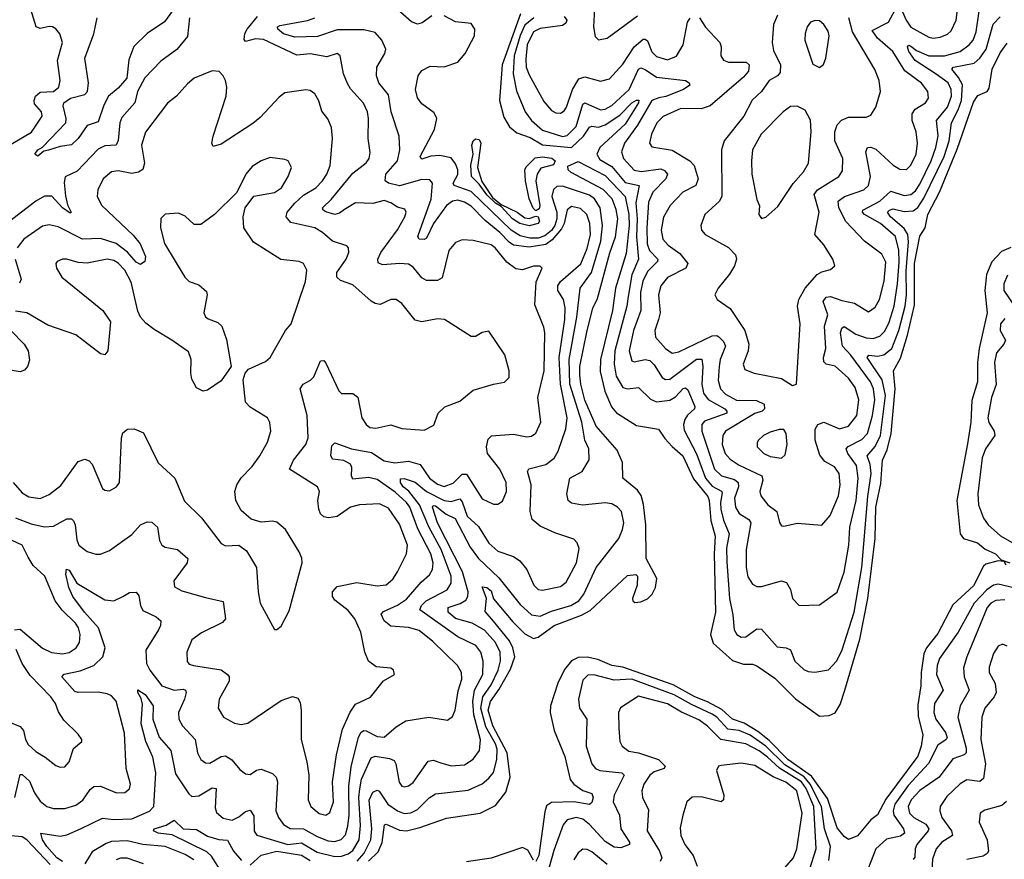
# Model space of a CAD drawing. Extents: x 2143765 to 2212931, y 878955 to 1017455.
# Tile 47 of 256: x 2149923 to 2154333, y 912498 to 916257. Entities that reach past the tile are written whole.
import ezdxf

# ---------------------------------------------------------------- set-up
doc = ezdxf.new("R2010")
doc.units = 0

msp = doc.modelspace()

# ---------------------------------------------------------------- linework, layer by layer
at = {"layer": '0CON20XD'}
for points in [[(2149885, 915699.5), (2149976.8, 915753.2), (2150024.4, 915825), (2150021.4, 915845), (2149989.7, 915879.7), (2149987.8, 915895), (2149994.8, 915915.2), (2150015, 915931.9), (2150074.2, 915935), (2150099.1, 915955), (2150104.6, 915985.4), (2150092.2, 916075), (2150115.4, 916155), (2150103.9, 916193.9), (2150085.9, 916215.9), (2150070, 916225), (2150055, 916227.3), (2150015, 916216.9), (2149996.7, 916225), (2149961.1, 916341.1), (2149939.5, 916365), (2149894.2, 916385)], [(2150671, 916385), (2150572.3, 916247.7), (2150495, 916195.3), (2150435, 916136.5), (2150412.6, 916077.4), (2150402.8, 915995), (2150365, 915950), (2150321.6, 915915), (2150299.8, 915875), (2150275, 915800), (2150226, 915784), (2150185, 915725.7), (2150155, 915697.5), (2150105, 915690), (2150053, 915673), (2150031.4, 915668.6), (2150005, 915645.8), (2149991.9, 915655), (2150004.3, 915675), (2150025, 915686), (2150130, 915795), (2150132.2, 915815), (2150118.6, 915871.4), (2150120.4, 915885), (2150150.8, 915905), (2150215, 915921.8), (2150227.7, 915935), (2150232, 915975), (2150215.9, 916085), (2150255.6, 916194.4), (2150271.1, 916265)], [(2153866.5, 916316.5), (2153892.8, 916255), (2153915, 916223.8), (2153995, 916179.5), (2154015, 916174.6), (2154045, 916178.7), (2154078.2, 916191.7), (2154095, 916206.7), (2154117.8, 916255), (2154133.1, 916385)], [(2151768.8, 916275), (2151726.6, 916243.4), (2151705, 916236.9), (2151677.8, 916247.8), (2151605, 916312)], [(2152225.7, 916265), (2152185, 916232.6), (2152165, 916186.4), (2152138.1, 916095), (2152134, 916015), (2152148.6, 915938.6), (2152187.8, 915845), (2152215.3, 915805), (2152265, 915761.9), (2152355, 915734.5), (2152375, 915738.3), (2152415, 915779.3), (2152445, 915878.9), (2152455, 915884.7), (2152525, 915853.9), (2152545, 915857), (2152575, 915872.7), (2152653.1, 915945), (2152694.8, 916035), (2152705, 916041.9), (2152725, 916034.8), (2152775, 915999.6), (2152905.4, 915985.4), (2152922, 915975), (2152925, 915963.8), (2152896.7, 915945), (2152816.9, 915913.1), (2152785, 915906.6), (2152755, 915894.7), (2152690.3, 915785), (2152631.6, 915705), (2152617.9, 915665), (2152627.9, 915635), (2152675, 915583.9), (2152706.7, 915576.7), (2152795, 915590), (2152811.5, 915581.5), (2152824.2, 915565), (2152816.5, 915545), (2152759.6, 915485), (2152739.4, 915440.6), (2152731.5, 915325), (2152733.6, 915253.6), (2152744.2, 915224.2), (2152781.1, 915185), (2152779.2, 915175), (2152735, 915129.1), (2152713.6, 915086.4), (2152703.6, 915035), (2152704.4, 914955), (2152672, 914865), (2152653.4, 914775), (2152665, 914729.4), (2152675, 914724.6), (2152725, 914736.2), (2152745, 914731.8), (2152765, 914712.5), (2152801.2, 914655), (2152815, 914646.8), (2152835, 914648.2), (2152955, 914736.5), (2152977.9, 914737.9), (2152983.4, 914705), (2152977.6, 914625), (2152986.3, 914585), (2153006.1, 914556.1), (2153080.7, 914515), (2153090.5, 914505), (2153090.8, 914495), (2152990.1, 914459.9), (2152978.3, 914445), (2152978.7, 914415), (2153035.6, 914245), (2153066.8, 914215), (2153125, 914198.2), (2153141.2, 914185), (2153142, 914165), (2153123.9, 914115), (2153129, 914075), (2153145.9, 914045.9), (2153189, 914019), (2153197.1, 914005), (2153177.4, 913885), (2153176.7, 913805), (2153185, 913762), (2153205, 913730), (2153225, 913719.5), (2153245, 913719.6), (2153335.4, 913745.4), (2153357.2, 913737.2), (2153375, 913706.7), (2153384.3, 913665), (2153414.4, 913634.4), (2153505, 913637.5), (2153585, 913694.2), (2153615.8, 913784.2), (2153636.5, 913905), (2153641.4, 913985), (2153668.9, 914105), (2153678.6, 914205), (2153670.6, 914260.6), (2153631.9, 914315), (2153624.7, 914335), (2153633.9, 914346.1), (2153695, 914377), (2153720.4, 914405), (2153743.1, 914485), (2153752.5, 914555), (2153746.7, 914605), (2153733, 914635), (2153645, 914755.7), (2153608.1, 914795), (2153599.3, 914855), (2153605, 914875.6), (2153615, 914883.1), (2153668.7, 914848.7), (2153715, 914832.7), (2153745, 914830), (2153775, 914839.5), (2153797.3, 914862.7), (2153817, 914903), (2153839.1, 914975), (2153855.1, 915074.9), (2153861.4, 915171.4), (2153860.6, 915225), (2153845, 915286.5), (2153778.8, 915345), (2153707.5, 915385), (2153697.5, 915395), (2153699.1, 915405), (2153775.8, 915445), (2153825, 915490), (2153885, 915469.8), (2153915, 915473.9), (2153935, 915491), (2153955, 915521.2), (2154005.1, 915625), (2154026.7, 915685), (2154037, 915737), (2154029, 915805), (2154078.1, 915865), (2154096.6, 915915), (2154094.8, 915945), (2154081.5, 915975), (2154027.2, 916012.8), (2153933.4, 916075), (2153905.3, 916115), (2153900, 916135), (2153905, 916142.5), (2153915, 916138.8), (2153939.5, 916119.5), (2153995.1, 916095.1), (2154064.4, 916095.6), (2154135, 916114.7), (2154176, 916144), (2154192.9, 916165), (2154207.1, 916202.9), (2154220.2, 916295)], [(2152497.2, 916305), (2152493.8, 916225), (2152501.1, 916181.1), (2152515, 916167.1), (2152555, 916174.5), (2152690.8, 916275)], [(2153326.5, 914006.5), (2153335, 913991.2), (2153345, 913988.8), (2153405, 914002.9), (2153515, 913994), (2153553, 914037), (2153590, 914125), (2153598.2, 914175), (2153592.9, 914225), (2153572.5, 914255), (2153528.7, 914278.7), (2153506.7, 914306.7), (2153486.5, 914375), (2153486.6, 914423.4), (2153498.2, 914445), (2153525, 914455.2), (2153595, 914425.3), (2153635, 914436.7), (2153672, 914485), (2153681.9, 914555), (2153665, 914610.5), (2153635, 914651.8), (2153576.1, 914706.1), (2153535, 914714.7), (2153525.2, 914725.2), (2153523.5, 914745), (2153533.9, 914785), (2153527, 914885), (2153542.6, 914935), (2153522.2, 914995), (2153535, 915014.6), (2153555, 915018.4), (2153605, 914999.8), (2153662.5, 914987.5), (2153725, 914948.9), (2153755, 914969.5), (2153773.7, 915005), (2153795, 915085.8), (2153801.8, 915171.8), (2153785, 915207.1), (2153707.5, 915265), (2153623, 915353), (2153592.4, 915415), (2153589.2, 915445), (2153616.5, 915465), (2153704.4, 915495.6), (2153725.3, 915515), (2153733.3, 915555), (2153713.1, 915665), (2153720, 915685), (2153735, 915685.9), (2153757.1, 915677.1), (2153835, 915605.9), (2153865, 915588.4), (2153895, 915586.4), (2153915, 915605.6), (2153938.8, 915655), (2153944.7, 915705), (2153938.4, 915755), (2153919.7, 915805), (2153919.6, 915835), (2153934.2, 915855.8), (2153980.5, 915885), (2153993.8, 915906.2), (2153990.4, 915935), (2153962.2, 915972.2), (2153888, 916028), (2153834.2, 916115), (2153764.8, 916175), (2153741.1, 916208.9), (2153813.7, 916246.3), (2153855, 916320)], [(2150683.9, 916265), (2150675, 916181.1), (2150626.5, 916123.5), (2150555, 916071.5), (2150483.4, 915996.6), (2150450.6, 915935), (2150438.6, 915885), (2150381, 915819), (2150372.4, 915795), (2150365, 915716.2), (2150355, 915695.6), (2150305, 915692.8), (2150275, 915678), (2150180.7, 915579.3), (2150126.6, 915553.4), (2150122.2, 915527.8), (2150128.2, 915468.2), (2150137.7, 915427.7), (2150153.3, 915395), (2150149.2, 915390.8), (2150115, 915414.5), (2150066.9, 915466.9), (2150035, 915467.6), (2149996.2, 915445), (2149854.1, 915335)], [(2149902, 912775), (2149925, 912878), (2149935, 912877.3), (2149967.5, 912847.5), (2149989.2, 912795), (2150015, 912758.5), (2150045, 912734.5), (2150075, 912725.4), (2150125, 912725.3), (2150175, 912740.8), (2150206.9, 912763.1), (2150239.1, 912810.9), (2150255.9, 912824.1), (2150285.9, 912825.9), (2150357.5, 912795), (2150395, 912797.1), (2150415, 912813.8), (2150419.4, 912835), (2150400.4, 912905), (2150393, 913063), (2150355, 913205.7), (2150335, 913230.5), (2150315, 913239.1), (2150275, 913246.7), (2150185, 913245.4), (2150169.9, 913249.9), (2150112.9, 913315), (2150122.4, 913327.6), (2150195, 913341.4), (2150255, 913365.3), (2150295.3, 913405), (2150306.3, 913445), (2150275.7, 913535), (2150213.1, 913605), (2150161.4, 913675), (2150143.3, 913715), (2150130.4, 913775), (2150132.8, 913797.2), (2150145, 913792), (2150180, 913735), (2150305, 913659.1), (2150344.6, 913655.4), (2150385, 913674.4), (2150415, 913692.9), (2150445, 913694), (2150457.7, 913677.7), (2150463.8, 913635), (2150475, 913611.9), (2150535, 913583.1), (2150555.8, 913565), (2150554.4, 913545), (2150544.6, 913525), (2150488.8, 913435), (2150491.8, 913375), (2150506.4, 913345), (2150560.4, 913275), (2150615, 913254.8), (2150655, 913260), (2150665.6, 913255), (2150668.9, 913245), (2150661.8, 913215), (2150634.5, 913155), (2150636.2, 913125), (2150652.5, 913095), (2150709.3, 913035), (2150719.6, 912975), (2150734.5, 912945), (2150755, 912930.5), (2150775, 912928.8), (2150825, 912958.7), (2150845, 912962), (2150874, 912944), (2150909.5, 912899.5), (2150935, 912880), (2150955, 912878.1), (2150983.4, 912896.6), (2151005, 912901), (2151055, 912881.8), (2151071.6, 912865), (2151078.1, 912845), (2151070, 912715), (2151082, 912685), (2151104.4, 912654.4), (2151135, 912635.9), (2151195.1, 912635.1), (2151255, 912600), (2151305, 912580.2), (2151335, 912577.7), (2151363.7, 912586.3), (2151381.9, 912608.1), (2151393.4, 912646.6), (2151399, 912695), (2151397.6, 912825), (2151407.7, 912912.3), (2151440, 913045), (2151452.3, 913067.7), (2151465, 913074.7), (2151475, 913072.8), (2151525, 913047.1), (2151555, 913044.6), (2151608.9, 913091.1), (2151652.3, 913117.7), (2151755, 913134.5), (2151838.8, 913121.2), (2151862.2, 913137.8), (2151873.8, 913166.2), (2151887.3, 913252.7), (2151903.1, 913305), (2151902.1, 913335), (2151883.6, 913365), (2151773.4, 913473.4), (2151711.7, 913521.7), (2151665, 913535.8), (2151585, 913542.2), (2151555, 913566.4), (2151542.1, 913595), (2151552.1, 913607.9), (2151615, 913635.2), (2151655, 913663.3), (2151720.9, 913739.1), (2151758.8, 913771.2), (2151771.6, 913795), (2151774.4, 913825), (2151765.2, 913865), (2151707, 913977), (2151669.9, 914075), (2151655, 914096.2), (2151605, 914142.2), (2151525, 914199), (2151485, 914208.1), (2151415, 914199.5), (2151409.7, 914215), (2151411.6, 914251.6), (2151405, 914267.3), (2151375, 914284.2), (2151325, 914290), (2151316.4, 914306.4), (2151320.8, 914349.2), (2151335, 914362.9), (2151409.2, 914335), (2151499.4, 914319.4), (2151555, 914281.7), (2151602.8, 914272.8), (2151665, 914280), (2151716.3, 914266.3), (2151758.8, 914205), (2151795, 914177.7), (2151825, 914166.8), (2151865, 914181.6), (2151905, 914221.8), (2151925, 914221.8), (2151995, 914112.1), (2152045, 914087.3), (2152065, 914087.5), (2152085, 914101.4), (2152103.1, 914145), (2152102.5, 914185), (2152074.2, 914244.2), (2152017.8, 914315), (2152014.3, 914345), (2152021.1, 914378.9), (2152036.7, 914393.3), (2152135, 914401.8), (2152195, 914389.5), (2152215, 914392.2), (2152235, 914405.8), (2152257.9, 914455), (2152244.6, 914565), (2152272.4, 914685), (2152274.7, 914855), (2152270.7, 914880.7), (2152230.3, 914980.3), (2152236.6, 915083.4), (2152263.3, 915145), (2152254, 915154), (2152225, 915153.1), (2152175, 915137.3), (2152145, 915140.9), (2152105, 915170.9), (2152052.9, 915235), (2152035, 915248.8), (2151955, 915269.1), (2151905, 915272.1), (2151875, 915258.9), (2151845.8, 915224.2), (2151815, 915101.9), (2151795, 915089.6), (2151745, 915089.5), (2151725, 915101.5), (2151685, 915148.5), (2151665, 915162.3), (2151625.9, 915165.9), (2151548.9, 915158.9), (2151528.9, 915168.9), (2151527.8, 915185), (2151540.5, 915215), (2151615, 915316.7), (2151648.2, 915375), (2151654.3, 915395), (2151648.3, 915408.3), (2151615, 915417.1), (2151585, 915436.9), (2151555, 915447.7), (2151505, 915434.7), (2151426.9, 915436.9), (2151378, 915408), (2151355, 915390.9), (2151335, 915384.7), (2151295, 915397.5), (2151282.9, 915405), (2151279.6, 915415), (2151318, 915452), (2151415, 915569.6), (2151475, 915615.6), (2151488.2, 915635), (2151492.6, 915662.6), (2151484.5, 915725), (2151486.2, 915815), (2151481.2, 915845), (2151463.4, 915883.4), (2151405, 915947.8), (2151391.3, 915971.3), (2151374.1, 916015), (2151358.8, 916095), (2151345, 916106), (2151299.2, 916090.8), (2151225, 916104.2), (2151165, 916098.1), (2151015, 916168.3), (2150978.8, 916171.2), (2150935, 916159.2), (2150929.1, 916169.1), (2150931.8, 916195), (2150942, 916215), (2150988.8, 916271.2)], [(2150805, 912708.1), (2150835, 912681.8), (2150875, 912672.5), (2150905, 912687.5), (2150935, 912712.5), (2150955, 912718.5), (2150972.4, 912692.4), (2150974, 912624), (2150986, 912606), (2151125, 912564.7), (2151185, 912572.3), (2151255, 912530.4), (2151335, 912511), (2151365, 912511.4), (2151395, 912522.2), (2151415, 912536.9), (2151443.4, 912585), (2151449.7, 912649.7), (2151442.5, 912775), (2151446.1, 912813.9), (2151453.9, 912856.1), (2151497.1, 912952.9), (2151515, 912959.2), (2151580, 912950), (2151599.8, 912939.8), (2151608.6, 912925), (2151623.3, 912843.3), (2151635, 912825.6), (2151645, 912822.2), (2151665, 912826.4), (2151685, 912841.2), (2151752.3, 912937.7), (2151775, 912942.3), (2151809.4, 912930.6), (2151855, 912916.2), (2151915, 912920.9), (2151955, 912946.2), (2151982.4, 912985), (2151986.6, 913033.4), (2151956.9, 913145), (2151952.3, 913205), (2151960.7, 913255), (2151997.4, 913325), (2151999.1, 913385), (2151988.8, 913425), (2151966.2, 913455), (2151885, 913494.2), (2151715.3, 913615), (2151722.5, 913635), (2151744.2, 913655), (2151838.4, 913705), (2151855, 913734.2), (2151856.2, 913765), (2151811.2, 913885), (2151756.4, 913986.4), (2151714.3, 914084.3), (2151665.8, 914145.8), (2151640.8, 914165), (2151628.5, 914185), (2151628.9, 914201.1), (2151645, 914203.3), (2151695, 914186.5), (2151745, 914144.6), (2151825, 914104.9), (2151855, 914100), (2151895, 914112.2), (2151905, 914099.1), (2151928, 914035), (2151978.5, 913988.5), (2152025, 913912.7), (2152065, 913877.1), (2152134.3, 913854.3), (2152163.3, 913835), (2152194.8, 913794.8), (2152225.4, 913725), (2152245, 913705.5), (2152265, 913702.5), (2152345, 913720), (2152370.6, 913739.4), (2152417.3, 913825), (2152428.8, 913888.8), (2152420.6, 913915), (2152405, 913931.9), (2152319.8, 913959.8), (2152255, 913989.4), (2152218.8, 914018.8), (2152209.4, 914055), (2152214.1, 914175), (2152203.1, 914213.1), (2152197.7, 914235), (2152203.1, 914246.9), (2152280, 914265), (2152316.6, 914293.4), (2152334.8, 914325.2), (2152369.8, 914425), (2152374.8, 914475), (2152344.9, 914625), (2152338.8, 914745), (2152364.8, 914914.8), (2152367, 914967), (2152358.3, 915005), (2152334, 915045), (2152332.8, 915065), (2152344.9, 915085.1), (2152436.5, 915163.5), (2152465, 915232.5), (2152480, 915295), (2152477.4, 915345), (2152462.8, 915385), (2152435, 915411.7), (2152395, 915420.6), (2152374.8, 915405.2), (2152361.4, 915345), (2152349.3, 915320.7), (2152308.6, 915271.4), (2152279.5, 915250.5), (2152205, 915238.7), (2152135, 915247.3), (2152115, 915260.8), (2152074.4, 915305), (2152007.3, 915357.3), (2151945, 915422.1), (2151915, 915440.2), (2151885, 915448.4), (2151862.2, 915445), (2151834.7, 915425), (2151776.7, 915345), (2151745, 915279.5), (2151735, 915273.5), (2151712.5, 915275), (2151706.2, 915285), (2151708.8, 915295), (2151765.8, 915454.2), (2151772.2, 915525), (2151760.4, 915540.4), (2151725, 915541), (2151625, 915513.9), (2151574.6, 915524.6), (2151560.3, 915535), (2151562.6, 915565), (2151615.3, 915625), (2151625.3, 915675), (2151623.3, 915735), (2151586.5, 915845), (2151575, 915920), (2151532, 915975), (2151521.8, 916005), (2151522.9, 916045), (2151558.9, 916105), (2151563.3, 916125), (2151545, 916165.7), (2151515, 916200), (2151465, 916211.3), (2151345, 916211.6), (2151257.5, 916182.5), (2151155, 916179.2), (2151105, 916193.6), (2151079.7, 916215), (2151077.5, 916225), (2151088.2, 916231.8), (2151212.8, 916252.8), (2151245, 916264.8)], [(2151435, 912489.4), (2151465.7, 912525), (2151496.2, 912585), (2151500.1, 912635), (2151487.9, 912762.1), (2151505, 912798.9), (2151525, 912808.2), (2151533, 912803), (2151571.6, 912745), (2151615, 912714.3), (2151645, 912703.1), (2151675, 912706.5), (2151705, 912720.8), (2151757.1, 912772.9), (2151785, 912790.9), (2151932.6, 912807.4), (2151994.3, 912835.7), (2152025, 912860.8), (2152045, 912886.9), (2152060.5, 912945), (2152061.2, 912991.2), (2152054.9, 913015), (2152011.4, 913091.4), (2151989.2, 913175), (2151996.9, 913225), (2152035, 913278.5), (2152065.9, 913345), (2152076.6, 913386.6), (2152074.8, 913425), (2152055, 913468.4), (2152005, 913524), (2151950.4, 913555), (2151875, 913576.6), (2151842.2, 913605), (2151841.9, 913625), (2151896.5, 913643.4), (2151921.5, 913658.5), (2151930.8, 913675), (2151932.3, 913695), (2151906.8, 913785), (2151794.6, 914005), (2151771.7, 914075), (2151775, 914081.5), (2151785, 914080.2), (2151833.2, 914043.2), (2151873.7, 914023.7), (2151940.2, 913895), (2151977.8, 913845), (2152068.8, 913758.8), (2152165, 913638.4), (2152215, 913592.5), (2152255, 913587), (2152305, 913608.9), (2152391.5, 913635), (2152426.9, 913655), (2152449.3, 913685), (2152505, 913803.9), (2152606.3, 913935), (2152623.6, 913975), (2152629.2, 914005), (2152618.5, 914055), (2152600, 914075), (2152575, 914089.5), (2152545, 914093.9), (2152443.5, 914083.5), (2152395, 914092.4), (2152379.7, 914105), (2152373.3, 914135), (2152387.5, 914205), (2152443.1, 914235), (2152473.8, 914286.2), (2152472.8, 914335), (2152455, 914374.5), (2152440.4, 914455), (2152387.1, 914625), (2152384.7, 914735), (2152419.1, 914925), (2152433.5, 915055), (2152484.9, 915125.1), (2152526.7, 915265), (2152533.5, 915335), (2152522.3, 915415), (2152497, 915455), (2152475, 915471), (2152355, 915511.6), (2152329.2, 915510.8), (2152313.6, 915496.4), (2152305.9, 915465), (2152328.7, 915395), (2152329, 915365), (2152320.4, 915335), (2152305, 915313.3), (2152275, 915289.4), (2152245, 915279), (2152208.6, 915278.6), (2152165, 915289.9), (2152125, 915314.2), (2151945, 915487.9), (2151869.6, 915515), (2151865.2, 915525), (2151885, 915563.8), (2151885.1, 915584.9), (2151875, 915611.8), (2151855, 915638.8), (2151805, 915649.5), (2151764.2, 915645.8), (2151725, 915633.1), (2151716.2, 915645), (2151780.9, 915765), (2151791.4, 915815), (2151779.8, 915839.8), (2151725, 915880.8), (2151705, 915907.5), (2151695.8, 915945), (2151708, 916005), (2151725, 916030), (2151761.2, 916048.8), (2151825, 916045.4), (2151885, 916067.5), (2151918.5, 916105), (2151960.4, 916185), (2151961.5, 916215), (2151945, 916239.5), (2151875, 916247.1), (2151824.8, 916274.8)], [(2152166, 916284), (2152083.6, 916055), (2152072.5, 915895), (2152091.2, 915821.2), (2152117, 915777), (2152150.3, 915750.3), (2152209.5, 915729.5), (2152265, 915697.4), (2152395, 915685.1), (2152449, 915735), (2152475, 915776.5), (2152485, 915781), (2152515, 915775.5), (2152545, 915785.8), (2152610.6, 915829.4), (2152665, 915885.5), (2152685, 915897), (2152696.8, 915896.8), (2152695.2, 915885), (2152635, 915789.6), (2152522.2, 915685), (2152508.1, 915655), (2152521.7, 915631.7), (2152575, 915600.3), (2152635, 915528.5), (2152697.7, 915515), (2152682.6, 915437.4), (2152688.5, 915365), (2152685.7, 915285), (2152695.1, 915185), (2152664.9, 915115), (2152648.3, 915018.3), (2152642.4, 914975), (2152588.3, 914775), (2152585.2, 914715), (2152595, 914661.5), (2152625, 914610.7), (2152645, 914604.7), (2152695, 914609.6), (2152748.3, 914558.3), (2152775, 914546.7), (2152835, 914554.1), (2152861, 914569), (2152895, 914605.3), (2152905, 914608.2), (2152915, 914599.6), (2152947.4, 914525), (2152945.4, 914514.6), (2152913.8, 914486.2), (2152902.9, 914467.1), (2152896.4, 914445), (2152898.6, 914418.6), (2152955, 914312.8), (2152995, 914204.3), (2153025, 914169), (2153065.9, 914145.9), (2153068.9, 914138.9), (2153061.3, 914095), (2153063.1, 914065), (2153075, 914016.4), (2153100.7, 913955), (2153088.3, 913891.7), (2153090.1, 913830.1), (2153102.6, 913665), (2153117.8, 913592.2), (2153123.8, 913525), (2153134.4, 913505), (2153155, 913492.9), (2153175, 913493.8), (2153225, 913530), (2153245, 913528.8), (2153315, 913449.2), (2153356.7, 913445), (2153375, 913435.5), (2153394.5, 913385), (2153435, 913348.1), (2153455, 913338.9), (2153485, 913335.5), (2153545, 913345.8), (2153581.5, 913385), (2153605, 913431.9), (2153660.6, 913605), (2153694.9, 913805), (2153722.2, 914122.2), (2153736.3, 914225), (2153732.2, 914265), (2153718.3, 914305), (2153755, 914345.8), (2153779, 914395), (2153801.4, 914575), (2153786.2, 914645), (2153719.2, 914745), (2153725.5, 914754.5), (2153765, 914751.2), (2153793.6, 914756.4), (2153829.7, 914785), (2153859.9, 914865), (2153888.7, 914975), (2153895.1, 915025), (2153892.9, 915132.9), (2153903.1, 915263.1), (2153900.5, 915295), (2153885, 915321.7), (2153823.5, 915375), (2153810.3, 915395), (2153818.8, 915405), (2153835, 915409.8), (2153885, 915398.9), (2153925, 915401.8), (2153945, 915416), (2153972.7, 915457.3), (2154064, 915645), (2154085.8, 915715), (2154096.6, 915795), (2154127, 915853), (2154140.5, 915895), (2154145.1, 915965.1), (2154127.9, 915997.9), (2154097.7, 916035), (2154105.8, 916045), (2154197.3, 916062.7), (2154223, 916085), (2154251.6, 916125), (2154282.3, 916237.7), (2154315, 916270)], [(2152361.1, 916271.1), (2152373.4, 916255), (2152369, 916241), (2152355, 916231.2), (2152255, 916217.7), (2152225, 916202.4), (2152196.6, 916145), (2152189.8, 916080.2), (2152192.3, 916045), (2152205, 916009.5), (2152270.9, 915890.9), (2152305, 915851.1), (2152325, 915840.7), (2152345, 915838.9), (2152361.1, 915848.9), (2152371.7, 915865), (2152399.4, 915945), (2152427.6, 915992.4), (2152455, 916001.9), (2152525, 915981.2), (2152565, 915992.1), (2152625, 916057.9), (2152675.7, 916135), (2152715, 916169.5), (2152725, 916170.6), (2152735, 916163.1), (2152755, 916113.1), (2152775, 916092.7), (2152825, 916077.8), (2152865, 916093.2), (2152895.3, 916145), (2152913.9, 916246.1), (2152925.9, 916264.1)], [(2152968.5, 916265), (2152995, 916223.5), (2153058.5, 916155), (2153064.6, 916135), (2153062.7, 916095), (2153075, 916075.6), (2153097.3, 916067.3), (2153176.8, 916066.8), (2153190.8, 916055), (2153186.8, 916026.8), (2153165, 916000.4), (2153015, 915871.8), (2152975, 915858.2), (2152885, 915859.2), (2152805, 915823.9), (2152777.3, 915795), (2152752.8, 915745), (2152744.5, 915705), (2152755, 915687.1), (2152845, 915673.4), (2152925, 915625.3), (2152944.7, 915605), (2152962.2, 915545), (2152950.8, 915515), (2152893.6, 915485), (2152836.9, 915425), (2152806.5, 915373.5), (2152796.1, 915315), (2152804.2, 915275), (2152827.3, 915247.3), (2152879.6, 915209.6), (2152916.2, 915165), (2152907.3, 915145), (2152825, 915102.1), (2152795.3, 915065), (2152784.8, 915025), (2152791.4, 914945), (2152784.2, 914915), (2152767.2, 914865), (2152770.8, 914835), (2152815.4, 914785), (2152845, 914764.7), (2152875, 914769.7), (2153025, 914842), (2153045, 914843.5), (2153055, 914837.2), (2153075.6, 914815.6), (2153084.8, 914795), (2153060.9, 914735), (2153055.2, 914704.8), (2153051.4, 914641.4), (2153061.2, 914605), (2153085, 914580.9), (2153133.4, 914553.4), (2153222.5, 914552.5), (2153256.8, 914535), (2153258.4, 914515), (2153248.5, 914505), (2153215, 914493.9), (2153084.5, 914415.5), (2153071.8, 914395), (2153068.9, 914355), (2153082.9, 914315), (2153105, 914288.9), (2153145, 914261.9), (2153246.6, 914215), (2153252.2, 914195), (2153238.7, 914145), (2153242.5, 914125), (2153274.5, 914085), (2153314.3, 914055), (2153326.5, 914006.5)], [(2153316.7, 916276.7), (2153299.5, 916235), (2153293.2, 916155), (2153299.2, 916119.2), (2153330.7, 916055), (2153329.6, 916020.4), (2153317.5, 916005), (2153280, 915985), (2153246.2, 915935), (2153203.1, 915896.9), (2153166.1, 915825), (2153078.2, 915715), (2153067.1, 915675), (2153068.4, 915465), (2153056.6, 915443.4), (2152991.1, 915385), (2152974.4, 915335.6), (2152976.9, 915315), (2152992.9, 915295), (2153097.8, 915237.8), (2153129.5, 915205), (2153133.5, 915185), (2153124.6, 915155.4), (2153102.6, 915117.4), (2153051.4, 915055), (2153036.2, 915025), (2153046.7, 915005), (2153105, 914964.3), (2153170.9, 914865), (2153188.8, 914805), (2153185.4, 914774.6), (2153163.1, 914715), (2153171.3, 914691.3), (2153212.5, 914675), (2153335, 914651.1), (2153385, 914620), (2153402.5, 914625), (2153419.3, 914895), (2153407.1, 914975), (2153412.7, 915005), (2153441.5, 915055), (2153494.3, 915115.7), (2153515, 915127.9), (2153555, 915138.6), (2153574, 915155), (2153564.3, 915185), (2153525, 915249.2), (2153483.8, 915295), (2153503.4, 915395), (2153481.8, 915475), (2153496.9, 915495), (2153592.5, 915555), (2153608.9, 915581.1), (2153609.6, 915635), (2153574.3, 915715), (2153573.5, 915755), (2153584, 915786), (2153603.5, 915806.5), (2153635, 915820.7), (2153715, 915821.1), (2153735, 915829.2), (2153757.8, 915865), (2153777.8, 915935), (2153771.8, 915985), (2153753.5, 916033.5), (2153652.5, 916202.5), (2153637.3, 916265)], [(2153505, 916043.3), (2153523.6, 916056.4), (2153533.8, 916085), (2153548.5, 916185), (2153544.2, 916205), (2153525, 916236), (2153505, 916252), (2153485.9, 916254.1), (2153464.4, 916245.6), (2153450, 916225), (2153440.6, 916195), (2153440, 916165), (2153475, 916057.5), (2153505, 916043.3)], [(2151485, 912489.3), (2151528.3, 912531.7), (2151547.4, 912572.6), (2151557.5, 912652.5), (2151565, 912654.6), (2151625, 912627.8), (2151655, 912626), (2151715, 912640), (2151835, 912682.9), (2151985, 912704), (2152055, 912739.6), (2152101.2, 912798.8), (2152119.8, 912865), (2152106.6, 912975), (2152042.3, 913095), (2152022, 913165), (2152032.2, 913205), (2152070.8, 913259.2), (2152121.4, 913348.6), (2152140.5, 913405), (2152131.7, 913445), (2152116.8, 913476.8), (2152045, 913564.8), (2152008.1, 913608.1), (2152013.6, 913665), (2151995, 913718), (2152015, 913714.6), (2152035, 913700.3), (2152044.7, 913664.7), (2152131.8, 913561.8), (2152185, 913508.1), (2152225, 913486.2), (2152245, 913492.2), (2152316.8, 913545), (2152439, 913591), (2152477.8, 913612.2), (2152645, 913768.8), (2152683, 913773), (2152690, 913765), (2152688.8, 913725), (2152667.5, 913665), (2152670, 913655), (2152678.3, 913648.3), (2152705, 913650), (2152735, 913663.8), (2152756, 913685), (2152770.8, 913715), (2152776.7, 913755), (2152729.2, 913845), (2152727.2, 913995), (2152716.5, 914086.5), (2152706.7, 914126.7), (2152690.6, 914150.6), (2152625, 914204.2), (2152623.2, 914275), (2152599.8, 914329.8), (2152505, 914436.5), (2152455, 914553.3), (2152436.1, 914625), (2152432, 914665), (2152432.6, 914705), (2152465, 914866), (2152490.8, 914965), (2152511.3, 915008.7), (2152566.4, 915213.7), (2152592.2, 915285), (2152601.9, 915365), (2152595, 915407.5), (2152576.2, 915455), (2152536.4, 915496.4), (2152393, 915573), (2152379.2, 915585), (2152378.6, 915601.4), (2152425, 915622.9), (2152545, 915559), (2152635.5, 915465.5), (2152651.6, 915385), (2152653.2, 915335), (2152639.8, 915210.2), (2152592.1, 915055), (2152578, 914955), (2152524.7, 914735), (2152522.5, 914682.5), (2152543.3, 914593.3), (2152573.6, 914523.6), (2152596.2, 914496.2), (2152685, 914440.8), (2152784.4, 914424.4), (2152812, 914382), (2152846.2, 914346.2), (2152892.9, 914305), (2152940.7, 914200.7), (2153005, 914121.6), (2153011.6, 914105), (2153018.9, 914015), (2153037.7, 913945), (2153033.4, 913865), (2153039.8, 913605), (2153017, 913505), (2153028.9, 913465), (2153115, 913388.4), (2153165, 913372.2), (2153205, 913372), (2153225, 913364.6), (2153305, 913308.5), (2153397.1, 913217.1), (2153505, 913138.2), (2153548.4, 913141.6), (2153575, 913154.4), (2153598.3, 913191.7), (2153619.2, 913255), (2153686.6, 913483.3), (2153721.9, 913665), (2153754.3, 913935), (2153758.1, 914075), (2153780.2, 914179.8), (2153787, 914285), (2153808.7, 914331.3), (2153825.9, 914405), (2153844.6, 914604.6), (2153837.3, 914685), (2153868.1, 914741.9), (2153899.2, 914845), (2153930.8, 914979.2), (2153931, 915165), (2153955, 915287.5), (2153978.9, 915325), (2153991.1, 915385), (2154042.3, 915485), (2154122.2, 915677.8), (2154195, 915888), (2154215, 915918), (2154256.7, 915935), (2154265, 915950), (2154279.2, 916035), (2154315, 916108), (2154345, 916152)], [(2151395, 914583.1), (2151415, 914584.2), (2151437.6, 914567.6), (2151455.6, 914475), (2151474.4, 914445), (2151490.9, 914430.9), (2151518.5, 914428.5), (2151585, 914443.5), (2151635, 914426.9), (2151735, 914419.4), (2151777.9, 914442.1), (2151798, 914495), (2151826.8, 914523.2), (2151895, 914549.2), (2151955, 914597.8), (2152045, 914625.7), (2152095, 914634.2), (2152115.7, 914655), (2152115.6, 914685), (2152096.2, 914756.2), (2152025, 914862.5), (2151995, 914856.7), (2151965, 914838), (2151945, 914839.2), (2151825.4, 914915.4), (2151795, 914918.5), (2151725, 914904.6), (2151695, 914911.8), (2151635, 914986.9), (2151610, 915005), (2151585, 915004.5), (2151537.6, 914982.4), (2151515, 914986), (2151497.4, 914997.4), (2151415, 915070), (2151359.9, 915089.9), (2151343.7, 915103.7), (2151344.4, 915125.6), (2151386.2, 915185), (2151397.8, 915215), (2151395.7, 915235), (2151388, 915245), (2151325, 915265.4), (2151279.6, 915305), (2151245, 915325.3), (2151138.4, 915348.4), (2151117.3, 915375), (2151121.3, 915395), (2151155.8, 915435), (2151195, 915471.7), (2151250, 915505), (2151278.8, 915535), (2151299.2, 915565), (2151313.5, 915605), (2151324.1, 915725), (2151319.4, 915775), (2151303.2, 915813.2), (2151277.1, 915847.1), (2151263.3, 915893.3), (2151245.7, 915925), (2151225, 915939.4), (2151205, 915943.3), (2151110.9, 915929.1), (2151085, 915910), (2151000.9, 915819.1), (2150967.8, 915792.2), (2150825, 915699.1), (2150789.5, 915689.5), (2150784.4, 915704.4), (2150790.4, 915735), (2150848.7, 915915), (2150850.9, 915955), (2150844.6, 915984.6), (2150835, 916006.2), (2150816.7, 916025), (2150785, 916028), (2150705, 915995.5), (2150675, 915970.6), (2150625, 915914.4), (2150586.1, 915883.9), (2150486.2, 915753.8), (2150469.1, 915695), (2150482.9, 915615), (2150474.3, 915585.7), (2150455.7, 915574.3), (2150425, 915567.8), (2150365, 915580.3), (2150334.7, 915575.3), (2150297.1, 915545), (2150272.9, 915495), (2150270.7, 915465), (2150290.7, 915425), (2150431.8, 915291.8), (2150463.4, 915253.4), (2150486.8, 915196.8), (2150484.3, 915175), (2150465, 915161.7), (2150445, 915171), (2150405.7, 915215.7), (2150355, 915255.7), (2150285, 915278), (2150205, 915274), (2150095, 915329.4), (2150055, 915338.2), (2150025, 915332.3), (2149942.2, 915275), (2149912.3, 915235)], [(2153245, 915367.5), (2153265, 915372.5), (2153319.1, 915420.9), (2153387, 915523), (2153434.2, 915575.8), (2153455.4, 915615), (2153468.5, 915755), (2153465, 915807.5), (2153441.7, 915851.7), (2153405, 915870.6), (2153375, 915868.9), (2153341.9, 915845), (2153244.6, 915745), (2153205.8, 915674.2), (2153200.3, 915625), (2153202.9, 915565), (2153225, 915452.5), (2153236.2, 915423.8), (2153233.8, 915385), (2153245, 915367.5)], [(2152205, 915334.2), (2152163.3, 915345), (2152129.7, 915365), (2152080.3, 915420.3), (2152054.1, 915435), (2152015, 915473.5), (2151981.1, 915521.1), (2151946.2, 915555), (2151943.5, 915606.5), (2151954, 915655), (2151947.7, 915695), (2151954.6, 915715), (2151965, 915723.1), (2151980.9, 915720.9), (2151989.2, 915705), (2151973.8, 915595), (2151993.1, 915533.1), (2152041.3, 915461.3), (2152080.4, 915430.4), (2152150.6, 915395), (2152185, 915370.4), (2152205, 915366.5), (2152235, 915378), (2152245, 915374), (2152251.5, 915355), (2152245.6, 915345), (2152205, 915334.2)], [(2149894.9, 914184.9), (2149935, 914138.8), (2149965, 914120.9), (2150015, 914113.5), (2150055, 914130.9), (2150108.1, 914171.9), (2150185, 914278.5), (2150215, 914288.9), (2150235, 914281.9), (2150247.4, 914267.4), (2150295, 914158.8), (2150305, 914150), (2150325, 914148), (2150356.7, 914165), (2150370.8, 914185), (2150380, 914385), (2150385, 914406.7), (2150405.7, 914424.3), (2150435.5, 914425.5), (2150477.8, 914407.8), (2150543.6, 914273.7), (2150617.8, 914205), (2150661.1, 914101.1), (2150737, 914027), (2150825, 913911.2), (2150845, 913901.2), (2150905, 913904.2), (2150939.3, 913879.3), (2150984.2, 913805), (2150990.9, 913695), (2151000.5, 913645), (2151065, 913527.5), (2151075, 913527.5), (2151095, 913542.5), (2151130.3, 913609.7), (2151188.6, 913825), (2151186.7, 913846.7), (2151174.3, 913875), (2151114, 913975), (2151075, 914008), (2151055, 914012), (2151005, 914008), (2150960.3, 914020.3), (2150915, 914060), (2150891.1, 914105), (2150887.1, 914145), (2150895.7, 914175), (2150914.6, 914205.4), (2150965, 914256), (2150998.6, 914305), (2151032.5, 914365), (2151048, 914415), (2151044.1, 914454.1), (2151033.3, 914475), (2150955, 914522.5), (2150934.3, 914545), (2150923.8, 914645), (2150933.3, 914675), (2150948.3, 914691.7), (2151025, 914726.2), (2151045.6, 914744.4), (2151114.3, 914865), (2151138.6, 914895), (2151202.9, 915085), (2151209.2, 915135), (2151195, 915166.2), (2151175, 915173.8), (2151093, 915183), (2150970.5, 915260.5), (2150927.8, 915325), (2150924.3, 915375), (2150932.5, 915415), (2150972.3, 915467.7), (2151065, 915483.6), (2151095.7, 915505), (2151125.7, 915555), (2151141.2, 915595), (2151126.2, 915625), (2151111.2, 915631.2), (2151045, 915640.6), (2151005, 915625.6), (2150965, 915600), (2150935.8, 915565), (2150895.9, 915484.1), (2150796, 915385), (2150735, 915339.4), (2150705, 915339.4), (2150665, 915377.5), (2150635, 915391.2), (2150575, 915386.7), (2150555, 915367.5), (2150553.3, 915325), (2150571.3, 915255), (2150663.1, 915105), (2150682, 915085), (2150725, 915070), (2150760, 915040), (2150762.5, 915025), (2150747.7, 914945), (2150755, 914927.1), (2150767.8, 914917.8), (2150811.4, 914901.4), (2150829.4, 914885), (2150849.4, 914825), (2150870, 914705), (2150825, 914640), (2150765, 914598), (2150745, 914593.8), (2150715, 914609.2), (2150695, 914648), (2150690, 914675), (2150692, 914735), (2150679.5, 914769.5), (2150605, 914822.9), (2150525, 914869.5), (2150487.8, 914897.8), (2150464.8, 914924.8), (2150452.6, 914952.6), (2150422.2, 915082.2), (2150394.1, 915135), (2150365, 915167.3), (2150345, 915179.1), (2150314.7, 915185.3), (2150225, 915166.9), (2150185, 915169.6), (2150135, 915184.4), (2150115, 915184.2), (2150092, 915175), (2150086, 915165), (2150088.6, 915145), (2150111.9, 915105), (2150246.5, 914995), (2150296.4, 914955), (2150330.8, 914905), (2150318.1, 914775), (2150305, 914756), (2150285, 914760.6), (2150175, 914846.4), (2150049.3, 914889.3), (2149956, 914945), (2149905, 914951.5)], [(2152235, 915402), (2152222.8, 915412.8), (2152205.3, 915455), (2152188.9, 915535), (2152185.6, 915585), (2152191.4, 915598.6), (2152231.2, 915638.8), (2152265, 915642.8), (2152306.6, 915636.6), (2152322, 915625), (2152313.3, 915606.7), (2152257.4, 915592.6), (2152240.3, 915565), (2152235.3, 915535), (2152253.3, 915425), (2152249.7, 915410.3), (2152235, 915402)], [(2154362.8, 915237.2), (2154320.5, 915219.5), (2154277.1, 915172.9), (2154253, 915117), (2154245.9, 915045), (2154256.7, 914945), (2154220.6, 914785), (2154212.6, 914722.6), (2154212.9, 914635), (2154187.3, 914552.7), (2154183.2, 914455), (2154168, 914358), (2154120.2, 914105), (2154135.2, 913955.2), (2154150.6, 913935), (2154212.3, 913915), (2154246.7, 913886.7), (2154293.6, 913865), (2154318.3, 913838.3), (2154358, 913825)], [(2149903.6, 915185), (2149929.4, 915095), (2149923.1, 915076.9)], [(2154346.9, 915113.1), (2154330.9, 915075), (2154330.3, 915045), (2154383.8, 914965)], [(2154335, 914920), (2154315.9, 914895), (2154314.1, 914865), (2154337.8, 914822.2), (2154330.7, 914805), (2154297.3, 914765), (2154288.4, 914721.6), (2154296.6, 914623.4), (2154275.3, 914565), (2154259.7, 914475), (2154263.6, 914453.6), (2154287.6, 914415), (2154289.8, 914395), (2154248.4, 914335), (2154233.8, 914295), (2154214, 914135), (2154216.9, 914085), (2154240.4, 914025), (2154260.4, 913995), (2154315.8, 913945.8), (2154375, 913912)], [(2149884.5, 914865), (2149943.8, 914803.8), (2149961.8, 914775), (2149966.9, 914733.1), (2149958, 914705), (2149945, 914687.5), (2149925, 914681.2), (2149865, 914691.1)], [(2149905, 914027.2), (2149975, 913999.5), (2150035, 913986.4), (2150075, 913989.3), (2150135, 914022.1), (2150155, 914021.9), (2150165, 914014), (2150172.3, 913995), (2150178.9, 913928.9), (2150188.2, 913905), (2150225, 913876.2), (2150265, 913863.6), (2150285.4, 913864.6), (2150325, 913880.6), (2150425, 913951.5), (2150465, 913996.2), (2150495, 914009.5), (2150515, 914008.1), (2150540.4, 913985), (2150549.2, 913925), (2150560, 913905), (2150575, 913895.5), (2150630, 913885), (2150676.4, 913845), (2150673.8, 913825), (2150613.3, 913745), (2150617.4, 913717.4), (2150649.3, 913699.3), (2150755, 913669.7), (2150835, 913652), (2150845.6, 913575), (2150831.2, 913558.8), (2150737.7, 913512.3), (2150695, 913480), (2150671.4, 913425), (2150673.2, 913383.2), (2150682.4, 913372.4), (2150702.5, 913365), (2150825, 913346.9), (2150854.5, 913325), (2150861.2, 913315), (2150862.1, 913295), (2150817.5, 913215), (2150812.5, 913175), (2150835.8, 913135), (2150885, 913107.1), (2150915, 913101.4), (2150945, 913108.1), (2151095, 913209.6), (2151145, 913226.9), (2151169.3, 913219.3), (2151179.4, 913199.4), (2151183.8, 913165), (2151183.8, 913035), (2151210, 912935), (2151218.5, 912875), (2151214.7, 912764.7), (2151226.7, 912735), (2151265, 912703.8), (2151295, 912695.5), (2151312.1, 912707.9), (2151328.6, 912755), (2151324.7, 912845), (2151342.2, 912965), (2151369.2, 913080.8), (2151402.7, 913157.3), (2151426.7, 913193.3), (2151495, 913224.3), (2151552.9, 913297.1), (2151602.5, 913325), (2151597.5, 913345), (2151585, 913353.3), (2151519.7, 913359.7), (2151485.3, 913385.3), (2151468.8, 913425), (2151451.8, 913515), (2151425, 913574.2), (2151395, 913612.5), (2151335, 913657.8), (2151324.6, 913675), (2151324.1, 913695.9), (2151345, 913718.8), (2151432.6, 913737.4), (2151525, 913721.8), (2151565, 913727.5), (2151595, 913752.2), (2151614.7, 913785.3), (2151655.5, 913865), (2151659.6, 913905), (2151625, 913998.9), (2151575, 914069.5), (2151535, 914089.1), (2151445, 914084.5), (2151405, 914074.5), (2151345, 914032.9), (2151306.8, 914026.8), (2151285, 914031.8), (2151270.4, 914045), (2151262.5, 914065), (2151259.1, 914105), (2151265.4, 914145), (2151257.1, 914165), (2151131.8, 914245), (2151150, 914285), (2151205.4, 914355), (2151215.7, 914384.3), (2151211.3, 914485), (2151178.8, 914605), (2151192.2, 914625), (2151226.4, 914643.7), (2151241.2, 914658.8), (2151270.3, 914729.7), (2151285, 914731.4), (2151295, 914720), (2151352, 914595), (2151365, 914584.2), (2151395, 914583.1)], [(2153335, 914293.3), (2153351.5, 914308.5), (2153361.2, 914355), (2153356.7, 914405), (2153345, 914422), (2153325, 914422.9), (2153285, 914410.5), (2153254.2, 914395), (2153231.9, 914375), (2153225.5, 914364.5), (2153226.7, 914345), (2153255.3, 914315.3), (2153285, 914301.1), (2153335, 914293.3)], [(2149900, 913525), (2149925, 913528.9), (2150025, 913442.8), (2150066.5, 913423.5), (2150115, 913417.2), (2150145, 913424.2), (2150176.4, 913445), (2150190.9, 913469.1), (2150194.7, 913505), (2150187.1, 913535), (2150173.6, 913555), (2150113.6, 913613.6), (2150082.5, 913655), (2150035.9, 913765.9), (2149984.1, 913814.1), (2149961.1, 913851.1), (2149934.6, 913904.6), (2149848.1, 913945)], [(2154341.2, 913815), (2154331.7, 913831.7), (2154305, 913833.8), (2154250.5, 913819.5), (2154239.2, 913810.8), (2154195, 913722.7), (2154102.7, 913637.3), (2154035, 913509.6), (2153984.8, 913445.2), (2153972.8, 913417.2), (2153960, 913335), (2153959.8, 913275), (2153945, 913190), (2153946.8, 913136.8), (2153967.5, 913055), (2153960, 913005), (2153945, 912959.1), (2153802.7, 912767.3), (2153765, 912697.3), (2153735.4, 912674.6), (2153675, 912602.5), (2153635, 912587.1), (2153615, 912600), (2153585, 912638.5), (2153540.6, 912770.6), (2153470.1, 912870.1), (2153363.1, 912945), (2153279.9, 913029.9), (2153229.7, 913069.7), (2153168.2, 913108.2), (2153115, 913124.9), (2153068.4, 913168.4), (2153003, 913203), (2152946.7, 913225), (2152849.5, 913279.5), (2152625, 913358.9), (2152575, 913365.8), (2152511.9, 913391.9), (2152465, 913403.4), (2152425, 913401.9), (2152395, 913386.7), (2152362.6, 913347.4), (2152333.4, 913286.6), (2152300.7, 913185), (2152299.6, 913155), (2152317.5, 913075), (2152365, 912958), (2152388.9, 912855), (2152404.8, 912834.8), (2152445, 912806.7), (2152485, 912792.7), (2152491.6, 912775), (2152485, 912752.5), (2152475, 912742.7), (2152405, 912755.9), (2152305, 912753), (2152282.8, 912737.2), (2152275, 912710)], [(2154375, 913713.8), (2154305, 913729.3), (2154285, 913724.9), (2154255, 913705.2), (2154198.4, 913645), (2154126.8, 913515), (2154043.1, 913396.9), (2154031.7, 913365), (2154029.3, 913325), (2154059.6, 913255), (2154020.8, 913195), (2154016.8, 913155), (2154026.8, 913125), (2154069.3, 913065), (2154076.6, 913043.4), (2154072.7, 913035), (2154035, 913008.8), (2153993.2, 912926.8), (2153901.8, 912828.2), (2153843.1, 912745), (2153835.5, 912715.5), (2153838, 912695), (2153881, 912635), (2153885.3, 912615), (2153867.8, 912602.2), (2153805, 912588.7), (2153757.5, 912545), (2153698.8, 912395)], [(2154335, 913659.2), (2154295, 913657), (2154272.9, 913645), (2154255.5, 913625), (2154165.3, 913405), (2154150.6, 913355), (2154153.6, 913315), (2154174.8, 913255), (2154134.7, 913185), (2154124.3, 913135), (2154161.9, 912995), (2154161.8, 912975), (2154153.8, 912966.2), (2154102.2, 912947.8), (2154040.6, 912865), (2153954.1, 912805.9), (2153915.6, 912765), (2153902.7, 912735), (2153908.4, 912705), (2153927.5, 912685), (2153981.8, 912655), (2153994.2, 912635), (2153992.6, 912625), (2153941.9, 912565), (2153934.4, 912545), (2153932.3, 912507.7), (2153925, 912496.7)], [(2149866.6, 913116.6), (2149925, 913092.8), (2149940, 913075), (2149949.2, 913035), (2149961.5, 913011.5), (2149995, 912980), (2150037.1, 912955), (2150085, 912917.8), (2150105, 912910), (2150125, 912911.9), (2150144.4, 912935), (2150165, 912994), (2150201.2, 913025), (2150201.2, 913035), (2150185, 913058.8), (2150120.9, 913120.9), (2150097.8, 913157.8), (2150084.1, 913195), (2150062.7, 913225), (2149970.8, 913320.8), (2149935.1, 913375.1), (2149907.8, 913437.8)], [(2154345, 913452.9), (2154325, 913461.4), (2154305, 913452), (2154285, 913419.2), (2154265, 913357.5), (2154265.4, 913335), (2154291.6, 913285), (2154295.9, 913244.1), (2154287.3, 913225), (2154246.2, 913175), (2154232.8, 913135), (2154227.4, 913035), (2154248.8, 912925), (2154240.2, 912859.8), (2154223.1, 912846.9), (2154165, 912853.9), (2154134.8, 912835.2), (2154075, 912778.5), (2154046.2, 912735), (2154044.6, 912715), (2154053.8, 912685), (2154095.9, 912625), (2154101.2, 912605), (2154052.8, 912575), (2154028.2, 912545), (2154011.6, 912498.4), (2154006, 912394)], [(2153547.3, 912492.7), (2153554, 912555), (2153527.4, 912635), (2153514.1, 912735), (2153463.4, 912835), (2153436.5, 912866.5), (2153350.6, 912920.6), (2153265, 913004.7), (2153195, 913054.3), (2153145, 913074.9), (2153095, 913080.3), (2153045.2, 913135), (2153025, 913148.1), (2152931.3, 913191.3), (2152855, 913234.9), (2152665, 913304.6), (2152585, 913300), (2152495, 913324.1), (2152467.6, 913322.4), (2152445, 913300), (2152425.3, 913215), (2152430, 913175), (2152464, 913125), (2152460.7, 913005), (2152486.2, 912925), (2152502.2, 912905), (2152520.8, 912895), (2152620, 912885), (2152630, 912875), (2152586.3, 912785), (2152580.8, 912755), (2152609.1, 912695), (2152615.8, 912635), (2152653.8, 912575), (2152654.5, 912565), (2152615, 912549.2), (2152585, 912552), (2152545, 912578.3), (2152475, 912653.5), (2152445, 912677.1), (2152414.8, 912685.2), (2152375.5, 912675), (2152357.7, 912652.3), (2152315, 912536.7), (2152284.2, 912425)], [(2150115, 912488.7), (2150090, 912505), (2150044.5, 912555), (2150025.3, 912585), (2150018.8, 912615), (2150105, 912601.2), (2150135, 912607.5), (2150195.6, 912634.4), (2150295, 912682.5), (2150345, 912676.2), (2150425, 912679), (2150505, 912712.9), (2150524.2, 912735), (2150533.8, 912885), (2150520.3, 912955), (2150487.6, 913025), (2150467.7, 913105), (2150472.9, 913192.9), (2150467.7, 913217.7), (2150452.5, 913245), (2150453, 913257), (2150485, 913235.5), (2150521.6, 913185), (2150520.3, 913125), (2150548.7, 913045), (2150600, 912985), (2150621.4, 912881.4), (2150680.9, 912790.9), (2150695, 912778.9), (2150725, 912781.6), (2150785, 912818.1), (2150802.9, 912815), (2150798.7, 912728.7), (2150805, 912708.1)], [(2153461.9, 912455), (2153490, 912545), (2153479.3, 912735), (2153445.2, 912815), (2153425, 912845), (2153325.9, 912905.9), (2153271.8, 912955), (2153235, 912983.8), (2153175, 913015.1), (2153063.7, 913033.7), (2153003.8, 913093.8), (2152965, 913122.3), (2152887.1, 913157.1), (2152825, 913193.7), (2152695, 913229.1), (2152614, 913176), (2152604.4, 913155), (2152606.2, 913085), (2152610.5, 913025), (2152621.1, 913005), (2152651.9, 912981.9), (2152695, 912974.2), (2152784.4, 912944.4), (2152814.4, 912915), (2152810, 912905), (2152765, 912889.2), (2152745.6, 912874.4), (2152718.9, 912835), (2152708.9, 912805), (2152712.5, 912775), (2152738.8, 912718.8), (2152733.5, 912625), (2152788.4, 912535), (2152799.6, 912505), (2152791.5, 912488.5)], [(2153350.1, 912459.9), (2153388.2, 912505), (2153404.2, 912545), (2153428.3, 912705), (2153403.2, 912805), (2153355, 912843.9), (2153297.6, 912867.6), (2153215, 912918.1), (2153155, 912928.9), (2153065, 912918.6), (2153053.3, 912915), (2153044.3, 912895), (2153077.5, 912785), (2153075, 912764), (2153064.2, 912755.8), (2152975, 912777.5), (2152934.5, 912775.5), (2152910.8, 912755), (2152893.7, 912696.3), (2152881.5, 912638.5), (2152884.7, 912604.7), (2152902.9, 912565), (2152940, 912515), (2152957.6, 912467.6)], [(2154342.9, 912757.1), (2154321.7, 912738.3), (2154245, 912717.5), (2154224.3, 912705), (2154220.9, 912665), (2154256.1, 912585), (2154261.9, 912535), (2154256.6, 912523.4), (2154238.1, 912511.9), (2154165, 912496.4)], [(2150825, 912443.1), (2150781.7, 912511.7), (2150762, 912532), (2150607, 912607), (2150544.2, 912615), (2150522.9, 912625), (2150526, 912635), (2150578.8, 912651.2), (2150615, 912673.3), (2150655, 912634.7), (2150715, 912631.5), (2150765, 912602.3), (2150815, 912587.1), (2150854.2, 912584.2), (2150880.2, 912535), (2150916.7, 912493.3)], [(2152275, 912710), (2152248.7, 912515), (2152235, 912487.8)], [(2150060.6, 912475), (2149955, 912585.8), (2149935, 912598.1), (2149885, 912603.5)], [(2150702.9, 912495), (2150665, 912519.2), (2150575, 912555.2), (2150475, 912564.8), (2150405, 912581.2), (2150335, 912577.3), (2150310.7, 912569.3), (2150248, 912532), (2150215, 912478.2)], [(2152225, 912494.4), (2152198.5, 912538.5), (2152175, 912551.1), (2152035, 912503.4), (2151923.9, 912486.1)], [(2152555, 912474.7), (2152485, 912531.1), (2152465, 912541.5), (2152445, 912543.5), (2152425, 912526.7), (2152404.7, 912495.3)], [(2150477.4, 912477.4), (2150405, 912503.1), (2150375, 912502.9), (2150355, 912495.3)], [(2150955, 912471.3), (2151005, 912516.2), (2151075, 912534.4), (2151185, 912516.5), (2151225, 912493)]]:
    msp.add_lwpolyline(points, dxfattribs=at)

doc.saveas('drawing.dxf')
